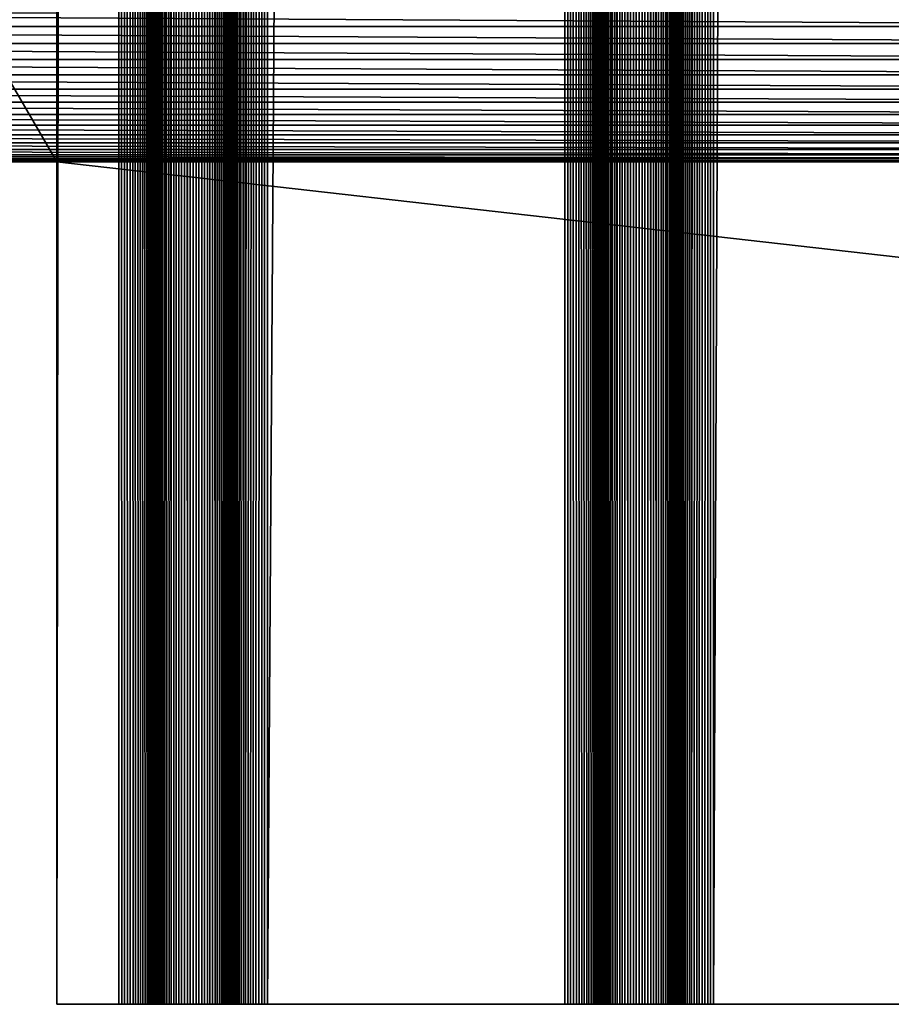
# Model space of a CAD drawing. Extents: x -226 to 226, y -900 to 900.
# Tile 153 of 256: x 75 to 93, y -900 to -880. Entities that reach past the tile are written whole.
import ezdxf

# ---------------------------------------------------------------- set-up
doc = ezdxf.new("R2010")
doc.units = 0
doc.header["$LTSCALE"] = 65.185185
for name, color, linetype in [('117', 7, 'CONTINUOUS'), ('118', 7, 'CONTINUOUS'), ('119', 7, 'CONTINUOUS'), ('120', 7, 'CONTINUOUS'), ('121', 7, 'CONTINUOUS'), ('122', 7, 'CONTINUOUS'), ('123', 7, 'CONTINUOUS'), ('124', 7, 'CONTINUOUS'), ('125', 7, 'CONTINUOUS'), ('126', 7, 'CONTINUOUS'), ('127', 7, 'CONTINUOUS'), ('128', 7, 'CONTINUOUS'), ('129', 7, 'CONTINUOUS'), ('130', 7, 'CONTINUOUS'), ('131', 7, 'CONTINUOUS'), ('229', 7, 'CONTINUOUS'), ('245', 7, 'CONTINUOUS'), ('246', 7, 'CONTINUOUS'), ('256', 7, 'CONTINUOUS')]:
    doc.layers.add(name, color=color, linetype=linetype)

msp = doc.modelspace()

# ---------------------------------------------------------------- linework, layer by layer
at = {"layer": '117', "color": 7, "linetype": 'CONTINUOUS'}
for points in [[(226, -900), (76, -900), (76, -883), (226, -900)], [(181.5, -883), (226, -900), (76, -883), (181.5, -883)]]:
    msp.add_3dface(points, dxfattribs=at)
at = {"layer": '118', "color": 7, "linetype": 'CONTINUOUS'}
for points in [[(76, 900, 1.9), (76, -880), (76, -900, 1.9), (76, 900, 1.9)], [(76, -883), (76, -900, 1.9), (76, -880), (76, -883)], [(76, -900), (76, -900, 1.9), (76, -883), (76, -900)]]:
    msp.add_3dface(points, dxfattribs=at)
at = {"layer": '119', "color": 7, "linetype": 'CONTINUOUS'}
for points in [[(76, -900, 1.9), (77.25, 0, 1.9), (76, 900, 1.9), (76, -900, 1.9)], [(76, -900, 1.9), (77.25, -900, 1.9), (77.25, 0, 1.9), (76, -900, 1.9)]]:
    msp.add_3dface(points, dxfattribs=at)
at = {"layer": '120', "color": 7, "linetype": 'CONTINUOUS'}
for points in [[(77.25, -900, 1.9), (77.309, -900, 1.902), (77.25, 0, 1.9), (77.25, -900, 1.9)], [(77.367, -900, 1.909), (77.425, -900, 1.921), (77.25, 0, 1.9), (77.367, -900, 1.909)], [(77.309, -900, 1.902), (77.367, -900, 1.909), (77.25, 0, 1.9), (77.309, -900, 1.902)], [(77.425, -900, 1.921), (77.482, -900, 1.937), (77.25, 0, 1.9), (77.425, -900, 1.921)], [(77.482, -900, 1.937), (77.537, -900, 1.957), (77.25, 0, 1.9), (77.482, -900, 1.937)], [(77.537, -900, 1.957), (77.59, -900, 1.982), (77.25, 0, 1.9), (77.537, -900, 1.957)], [(77.59, -900, 1.982), (77.642, -900, 2.011), (77.25, 0, 1.9), (77.59, -900, 1.982)], [(77.642, -900, 2.011), (77.691, -900, 2.043), (77.25, 0, 1.9), (77.642, -900, 2.011)], [(77.691, -900, 2.043), (77.737, -900, 2.08), (77.25, 0, 1.9), (77.691, -900, 2.043)], [(77.737, -900, 2.08), (77.78, -900, 2.12), (77.25, 0, 1.9), (77.737, -900, 2.08)], [(77.78, -900, 2.12), (77.82, -900, 2.163), (77.25, 0, 1.9), (77.78, -900, 2.12)], [(77.82, -900, 2.163), (77.857, -900, 2.209), (77.25, 0, 1.9), (77.82, -900, 2.163)], [(77.857, -900, 2.209), (78, 0, 2.65), (77.25, 0, 1.9), (77.857, -900, 2.209)], [(77.889, -900, 2.258), (78, 0, 2.65), (77.857, -900, 2.209), (77.889, -900, 2.258)], [(77.918, -900, 2.31), (78, 0, 2.65), (77.889, -900, 2.258), (77.918, -900, 2.31)], [(77.943, -900, 2.363), (78, 0, 2.65), (77.918, -900, 2.31), (77.943, -900, 2.363)], [(77.963, -900, 2.418), (78, 0, 2.65), (77.943, -900, 2.363), (77.963, -900, 2.418)], [(77.979, -900, 2.475), (78, 0, 2.65), (77.963, -900, 2.418), (77.979, -900, 2.475)], [(77.991, -900, 2.533), (78, 0, 2.65), (77.979, -900, 2.475), (77.991, -900, 2.533)], [(77.998, -900, 2.591), (78, 0, 2.65), (77.991, -900, 2.533), (77.998, -900, 2.591)], [(78, -900, 2.65), (78, 0, 2.65), (77.998, -900, 2.591), (78, -900, 2.65)]]:
    msp.add_3dface(points, dxfattribs=at)
at = {"layer": '121', "color": 7, "linetype": 'CONTINUOUS'}
for points in [[(78, -900, 2.65), (78, -900, 6.15), (78, 0, 6.15), (78, -900, 2.65)], [(78, 0, 2.65), (78, -900, 2.65), (78, 0, 6.15), (78, 0, 2.65)]]:
    msp.add_3dface(points, dxfattribs=at)
at = {"layer": '122', "color": 7, "linetype": 'CONTINUOUS'}
for points in [[(78.263, 900, 6.72), (78, 0, 6.15), (78.309, -900, 6.757), (78.263, 900, 6.72)], [(78.309, -900, 6.757), (78.309, 900, 6.757), (78.263, 900, 6.72), (78.309, -900, 6.757)], [(78.309, -900, 6.757), (78.358, -900, 6.789), (78.309, 900, 6.757), (78.309, -900, 6.757)], [(78.358, -900, 6.789), (78.358, 900, 6.789), (78.309, 900, 6.757), (78.358, -900, 6.789)], [(78.358, -900, 6.789), (78.41, -900, 6.818), (78.358, 900, 6.789), (78.358, -900, 6.789)], [(78.41, -900, 6.818), (78.41, 900, 6.818), (78.358, 900, 6.789), (78.41, -900, 6.818)], [(78.41, -900, 6.818), (78.463, -900, 6.843), (78.41, 900, 6.818), (78.41, -900, 6.818)], [(78.463, -900, 6.843), (78.463, 900, 6.843), (78.41, 900, 6.818), (78.463, -900, 6.843)], [(78.463, -900, 6.843), (78.518, -900, 6.863), (78.463, 900, 6.843), (78.463, -900, 6.843)], [(78.518, -900, 6.863), (78.518, 900, 6.863), (78.463, 900, 6.843), (78.518, -900, 6.863)], [(78.518, -900, 6.863), (78.575, -900, 6.879), (78.518, 900, 6.863), (78.518, -900, 6.863)], [(78.575, -900, 6.879), (78.575, 900, 6.879), (78.518, 900, 6.863), (78.575, -900, 6.879)], [(78.575, -900, 6.879), (78.633, -900, 6.891), (78.575, 900, 6.879), (78.575, -900, 6.879)], [(78.633, -900, 6.891), (78.633, 900, 6.891), (78.575, 900, 6.879), (78.633, -900, 6.891)], [(78.633, -900, 6.891), (78.691, -900, 6.898), (78.633, 900, 6.891), (78.633, -900, 6.891)], [(78.691, -900, 6.898), (78.691, 900, 6.898), (78.633, 900, 6.891), (78.691, -900, 6.898)], [(78.691, -900, 6.898), (78.75, -900, 6.9), (78.691, 900, 6.898), (78.691, -900, 6.898)], [(78.75, -900, 6.9), (78.75, 900, 6.9), (78.691, 900, 6.898), (78.75, -900, 6.9)], [(78.75, -900, 6.9), (78.809, -900, 6.898), (78.75, 900, 6.9), (78.75, -900, 6.9)], [(78.809, -900, 6.898), (78.809, 900, 6.898), (78.75, 900, 6.9), (78.809, -900, 6.898)], [(78.809, -900, 6.898), (78.867, -900, 6.891), (78.809, 900, 6.898), (78.809, -900, 6.898)], [(78.867, -900, 6.891), (78.867, 900, 6.891), (78.809, 900, 6.898), (78.867, -900, 6.891)], [(78.867, -900, 6.891), (78.925, -900, 6.879), (78.867, 900, 6.891), (78.867, -900, 6.891)], [(78.925, -900, 6.879), (78.925, 900, 6.879), (78.867, 900, 6.891), (78.925, -900, 6.879)], [(78.925, -900, 6.879), (78.982, -900, 6.863), (78.925, 900, 6.879), (78.925, -900, 6.879)], [(78.982, -900, 6.863), (78.982, 900, 6.863), (78.925, 900, 6.879), (78.982, -900, 6.863)], [(78.982, -900, 6.863), (79.037, -900, 6.843), (78.982, 900, 6.863), (78.982, -900, 6.863)], [(79.037, -900, 6.843), (79.037, 900, 6.843), (78.982, 900, 6.863), (79.037, -900, 6.843)], [(79.037, -900, 6.843), (79.09, -900, 6.818), (79.037, 900, 6.843), (79.037, -900, 6.843)], [(79.09, -900, 6.818), (79.09, 900, 6.818), (79.037, 900, 6.843), (79.09, -900, 6.818)], [(79.09, -900, 6.818), (79.142, -900, 6.789), (79.09, 900, 6.818), (79.09, -900, 6.818)], [(79.142, -900, 6.789), (79.142, 900, 6.789), (79.09, 900, 6.818), (79.142, -900, 6.789)], [(79.142, -900, 6.789), (79.191, -900, 6.757), (79.142, 900, 6.789), (79.142, -900, 6.789)], [(79.191, -900, 6.757), (79.191, 900, 6.757), (79.142, 900, 6.789), (79.191, -900, 6.757)], [(79.191, -900, 6.757), (79.237, -900, 6.72), (79.191, 900, 6.757), (79.191, -900, 6.757)], [(79.237, -900, 6.72), (79.5, 0, 6.15), (79.191, 900, 6.757), (79.237, -900, 6.72)], [(78, -900, 6.15), (78.002, -900, 6.209), (78, 0, 6.15), (78, -900, 6.15)], [(78.009, -900, 6.267), (78.021, -900, 6.325), (78, 0, 6.15), (78.009, -900, 6.267)], [(78.002, -900, 6.209), (78.009, -900, 6.267), (78, 0, 6.15), (78.002, -900, 6.209)], [(78.021, -900, 6.325), (78.037, -900, 6.382), (78, 0, 6.15), (78.021, -900, 6.325)], [(78.037, -900, 6.382), (78.057, -900, 6.437), (78, 0, 6.15), (78.037, -900, 6.382)], [(78.057, -900, 6.437), (78.082, -900, 6.49), (78, 0, 6.15), (78.057, -900, 6.437)], [(78.082, -900, 6.49), (78.111, -900, 6.542), (78, 0, 6.15), (78.082, -900, 6.49)], [(78.111, -900, 6.542), (78.143, -900, 6.591), (78, 0, 6.15), (78.111, -900, 6.542)], [(78.143, -900, 6.591), (78.18, -900, 6.637), (78, 0, 6.15), (78.143, -900, 6.591)], [(78.18, -900, 6.637), (78.22, -900, 6.68), (78, 0, 6.15), (78.18, -900, 6.637)], [(78.22, -900, 6.68), (78.263, -900, 6.72), (78, 0, 6.15), (78.22, -900, 6.68)], [(78.263, -900, 6.72), (78.309, -900, 6.757), (78, 0, 6.15), (78.263, -900, 6.72)], [(79.28, -900, 6.68), (79.5, 0, 6.15), (79.237, -900, 6.72), (79.28, -900, 6.68)], [(79.32, -900, 6.637), (79.5, 0, 6.15), (79.28, -900, 6.68), (79.32, -900, 6.637)], [(79.357, -900, 6.591), (79.5, 0, 6.15), (79.32, -900, 6.637), (79.357, -900, 6.591)], [(79.389, -900, 6.542), (79.5, 0, 6.15), (79.357, -900, 6.591), (79.389, -900, 6.542)], [(79.418, -900, 6.49), (79.5, 0, 6.15), (79.389, -900, 6.542), (79.418, -900, 6.49)], [(79.443, -900, 6.437), (79.5, 0, 6.15), (79.418, -900, 6.49), (79.443, -900, 6.437)], [(79.463, -900, 6.382), (79.5, 0, 6.15), (79.443, -900, 6.437), (79.463, -900, 6.382)], [(79.479, -900, 6.325), (79.5, 0, 6.15), (79.463, -900, 6.382), (79.479, -900, 6.325)], [(79.491, -900, 6.267), (79.5, 0, 6.15), (79.479, -900, 6.325), (79.491, -900, 6.267)], [(79.498, -900, 6.209), (79.5, 0, 6.15), (79.491, -900, 6.267), (79.498, -900, 6.209)], [(79.5, -900, 6.15), (79.5, 0, 6.15), (79.498, -900, 6.209), (79.5, -900, 6.15)]]:
    msp.add_3dface(points, dxfattribs=at)
at = {"layer": '123', "color": 7, "linetype": 'CONTINUOUS'}
for points in [[(79.5, -900, 6.15), (79.5, -900, 2.65), (79.5, 0, 2.65), (79.5, -900, 6.15)], [(79.5, 0, 6.15), (79.5, -900, 6.15), (79.5, 0, 2.65), (79.5, 0, 6.15)]]:
    msp.add_3dface(points, dxfattribs=at)
at = {"layer": '124', "color": 7, "linetype": 'CONTINUOUS'}
for points in [[(79.5, -900, 2.65), (79.502, -900, 2.591), (79.5, 0, 2.65), (79.5, -900, 2.65)], [(79.509, -900, 2.533), (79.521, -900, 2.475), (79.5, 0, 2.65), (79.509, -900, 2.533)], [(79.502, -900, 2.591), (79.509, -900, 2.533), (79.5, 0, 2.65), (79.502, -900, 2.591)], [(79.521, -900, 2.475), (79.537, -900, 2.418), (79.5, 0, 2.65), (79.521, -900, 2.475)], [(79.537, -900, 2.418), (79.557, -900, 2.363), (79.5, 0, 2.65), (79.537, -900, 2.418)], [(79.557, -900, 2.363), (79.582, -900, 2.31), (79.5, 0, 2.65), (79.557, -900, 2.363)], [(79.582, -900, 2.31), (79.611, -900, 2.258), (79.5, 0, 2.65), (79.582, -900, 2.31)], [(79.611, -900, 2.258), (79.643, -900, 2.209), (79.5, 0, 2.65), (79.611, -900, 2.258)], [(79.643, -900, 2.209), (79.68, -900, 2.163), (79.5, 0, 2.65), (79.643, -900, 2.209)], [(79.68, -900, 2.163), (79.72, -900, 2.12), (79.5, 0, 2.65), (79.68, -900, 2.163)], [(79.72, -900, 2.12), (79.763, -900, 2.08), (79.5, 0, 2.65), (79.72, -900, 2.12)], [(79.763, -900, 2.08), (79.809, -900, 2.043), (79.5, 0, 2.65), (79.763, -900, 2.08)], [(79.809, -900, 2.043), (80.25, 0, 1.9), (79.5, 0, 2.65), (79.809, -900, 2.043)], [(79.858, -900, 2.011), (80.25, 0, 1.9), (79.809, -900, 2.043), (79.858, -900, 2.011)], [(79.91, -900, 1.982), (80.25, 0, 1.9), (79.858, -900, 2.011), (79.91, -900, 1.982)], [(79.963, -900, 1.957), (80.25, 0, 1.9), (79.91, -900, 1.982), (79.963, -900, 1.957)], [(80.018, -900, 1.937), (80.25, 0, 1.9), (79.963, -900, 1.957), (80.018, -900, 1.937)], [(80.075, -900, 1.921), (80.25, 0, 1.9), (80.018, -900, 1.937), (80.075, -900, 1.921)], [(80.133, -900, 1.909), (80.25, 0, 1.9), (80.075, -900, 1.921), (80.133, -900, 1.909)], [(80.191, -900, 1.902), (80.25, 0, 1.9), (80.133, -900, 1.909), (80.191, -900, 1.902)], [(80.25, -900, 1.9), (80.25, 0, 1.9), (80.191, -900, 1.902), (80.25, -900, 1.9)]]:
    msp.add_3dface(points, dxfattribs=at)
at = {"layer": '125', "color": 7, "linetype": 'CONTINUOUS'}
for points in [[(80.25, -900, 1.9), (86.25, -900, 1.9), (86.25, 0, 1.9), (80.25, -900, 1.9)], [(80.25, 0, 1.9), (80.25, -900, 1.9), (86.25, 0, 1.9), (80.25, 0, 1.9)]]:
    msp.add_3dface(points, dxfattribs=at)
at = {"layer": '126', "color": 7, "linetype": 'CONTINUOUS'}
for points in [[(86.25, -900, 1.9), (86.309, -900, 1.902), (86.25, 0, 1.9), (86.25, -900, 1.9)], [(86.367, -900, 1.909), (86.425, -900, 1.921), (86.25, 0, 1.9), (86.367, -900, 1.909)], [(86.309, -900, 1.902), (86.367, -900, 1.909), (86.25, 0, 1.9), (86.309, -900, 1.902)], [(86.425, -900, 1.921), (86.482, -900, 1.937), (86.25, 0, 1.9), (86.425, -900, 1.921)], [(86.482, -900, 1.937), (86.537, -900, 1.957), (86.25, 0, 1.9), (86.482, -900, 1.937)], [(86.537, -900, 1.957), (86.59, -900, 1.982), (86.25, 0, 1.9), (86.537, -900, 1.957)], [(86.59, -900, 1.982), (86.642, -900, 2.011), (86.25, 0, 1.9), (86.59, -900, 1.982)], [(86.642, -900, 2.011), (86.691, -900, 2.043), (86.25, 0, 1.9), (86.642, -900, 2.011)], [(86.691, -900, 2.043), (86.737, -900, 2.08), (86.25, 0, 1.9), (86.691, -900, 2.043)], [(86.737, -900, 2.08), (86.78, -900, 2.12), (86.25, 0, 1.9), (86.737, -900, 2.08)], [(86.78, -900, 2.12), (86.82, -900, 2.163), (86.25, 0, 1.9), (86.78, -900, 2.12)], [(86.82, -900, 2.163), (86.857, -900, 2.209), (86.25, 0, 1.9), (86.82, -900, 2.163)], [(86.857, -900, 2.209), (87, 0, 2.65), (86.25, 0, 1.9), (86.857, -900, 2.209)], [(86.889, -900, 2.258), (87, 0, 2.65), (86.857, -900, 2.209), (86.889, -900, 2.258)], [(86.918, -900, 2.31), (87, 0, 2.65), (86.889, -900, 2.258), (86.918, -900, 2.31)], [(86.943, -900, 2.363), (87, 0, 2.65), (86.918, -900, 2.31), (86.943, -900, 2.363)], [(86.963, -900, 2.418), (87, 0, 2.65), (86.943, -900, 2.363), (86.963, -900, 2.418)], [(86.979, -900, 2.475), (87, 0, 2.65), (86.963, -900, 2.418), (86.979, -900, 2.475)], [(86.991, -900, 2.533), (87, 0, 2.65), (86.979, -900, 2.475), (86.991, -900, 2.533)], [(86.998, -900, 2.591), (87, 0, 2.65), (86.991, -900, 2.533), (86.998, -900, 2.591)], [(87, -900, 2.65), (87, 0, 2.65), (86.998, -900, 2.591), (87, -900, 2.65)]]:
    msp.add_3dface(points, dxfattribs=at)
at = {"layer": '127', "color": 7, "linetype": 'CONTINUOUS'}
for points in [[(87, -900, 2.65), (87, -900, 6.15), (87, 0, 6.15), (87, -900, 2.65)], [(87, 0, 2.65), (87, -900, 2.65), (87, 0, 6.15), (87, 0, 2.65)]]:
    msp.add_3dface(points, dxfattribs=at)
at = {"layer": '128', "color": 7, "linetype": 'CONTINUOUS'}
for points in [[(87.263, 900, 6.72), (87, 0, 6.15), (87.309, -900, 6.757), (87.263, 900, 6.72)], [(87.309, -900, 6.757), (87.309, 900, 6.757), (87.263, 900, 6.72), (87.309, -900, 6.757)], [(87.309, -900, 6.757), (87.358, -900, 6.789), (87.309, 900, 6.757), (87.309, -900, 6.757)], [(87.358, -900, 6.789), (87.358, 900, 6.789), (87.309, 900, 6.757), (87.358, -900, 6.789)], [(87.358, -900, 6.789), (87.41, -900, 6.818), (87.358, 900, 6.789), (87.358, -900, 6.789)], [(87.41, -900, 6.818), (87.41, 900, 6.818), (87.358, 900, 6.789), (87.41, -900, 6.818)], [(87.41, -900, 6.818), (87.463, -900, 6.843), (87.41, 900, 6.818), (87.41, -900, 6.818)], [(87.463, -900, 6.843), (87.463, 900, 6.843), (87.41, 900, 6.818), (87.463, -900, 6.843)], [(87.463, -900, 6.843), (87.518, -900, 6.863), (87.463, 900, 6.843), (87.463, -900, 6.843)], [(87.518, -900, 6.863), (87.518, 900, 6.863), (87.463, 900, 6.843), (87.518, -900, 6.863)], [(87.518, -900, 6.863), (87.575, -900, 6.879), (87.518, 900, 6.863), (87.518, -900, 6.863)], [(87.575, -900, 6.879), (87.575, 900, 6.879), (87.518, 900, 6.863), (87.575, -900, 6.879)], [(87.575, -900, 6.879), (87.633, -900, 6.891), (87.575, 900, 6.879), (87.575, -900, 6.879)], [(87.633, -900, 6.891), (87.633, 900, 6.891), (87.575, 900, 6.879), (87.633, -900, 6.891)], [(87.633, -900, 6.891), (87.691, -900, 6.898), (87.633, 900, 6.891), (87.633, -900, 6.891)], [(87.691, -900, 6.898), (87.691, 900, 6.898), (87.633, 900, 6.891), (87.691, -900, 6.898)], [(87.691, -900, 6.898), (87.75, -900, 6.9), (87.691, 900, 6.898), (87.691, -900, 6.898)], [(87.75, -900, 6.9), (87.75, 900, 6.9), (87.691, 900, 6.898), (87.75, -900, 6.9)], [(87.75, -900, 6.9), (87.809, -900, 6.898), (87.75, 900, 6.9), (87.75, -900, 6.9)], [(87.809, -900, 6.898), (87.809, 900, 6.898), (87.75, 900, 6.9), (87.809, -900, 6.898)], [(87.809, -900, 6.898), (87.867, -900, 6.891), (87.809, 900, 6.898), (87.809, -900, 6.898)], [(87.867, -900, 6.891), (87.867, 900, 6.891), (87.809, 900, 6.898), (87.867, -900, 6.891)], [(87.867, -900, 6.891), (87.925, -900, 6.879), (87.867, 900, 6.891), (87.867, -900, 6.891)], [(87.925, -900, 6.879), (87.925, 900, 6.879), (87.867, 900, 6.891), (87.925, -900, 6.879)], [(87.925, -900, 6.879), (87.982, -900, 6.863), (87.925, 900, 6.879), (87.925, -900, 6.879)], [(87.982, -900, 6.863), (87.982, 900, 6.863), (87.925, 900, 6.879), (87.982, -900, 6.863)], [(87.982, -900, 6.863), (88.037, -900, 6.843), (87.982, 900, 6.863), (87.982, -900, 6.863)], [(88.037, -900, 6.843), (88.037, 900, 6.843), (87.982, 900, 6.863), (88.037, -900, 6.843)], [(88.037, -900, 6.843), (88.09, -900, 6.818), (88.037, 900, 6.843), (88.037, -900, 6.843)], [(88.09, -900, 6.818), (88.09, 900, 6.818), (88.037, 900, 6.843), (88.09, -900, 6.818)], [(88.09, -900, 6.818), (88.142, -900, 6.789), (88.09, 900, 6.818), (88.09, -900, 6.818)], [(88.142, -900, 6.789), (88.142, 900, 6.789), (88.09, 900, 6.818), (88.142, -900, 6.789)], [(88.142, -900, 6.789), (88.191, -900, 6.757), (88.142, 900, 6.789), (88.142, -900, 6.789)], [(88.191, -900, 6.757), (88.191, 900, 6.757), (88.142, 900, 6.789), (88.191, -900, 6.757)], [(88.191, -900, 6.757), (88.237, -900, 6.72), (88.191, 900, 6.757), (88.191, -900, 6.757)], [(88.237, -900, 6.72), (88.5, 0, 6.15), (88.191, 900, 6.757), (88.237, -900, 6.72)], [(87, -900, 6.15), (87.002, -900, 6.209), (87, 0, 6.15), (87, -900, 6.15)], [(87.009, -900, 6.267), (87.021, -900, 6.325), (87, 0, 6.15), (87.009, -900, 6.267)], [(87.002, -900, 6.209), (87.009, -900, 6.267), (87, 0, 6.15), (87.002, -900, 6.209)], [(87.021, -900, 6.325), (87.037, -900, 6.382), (87, 0, 6.15), (87.021, -900, 6.325)], [(87.037, -900, 6.382), (87.057, -900, 6.437), (87, 0, 6.15), (87.037, -900, 6.382)], [(87.057, -900, 6.437), (87.082, -900, 6.49), (87, 0, 6.15), (87.057, -900, 6.437)], [(87.082, -900, 6.49), (87.111, -900, 6.542), (87, 0, 6.15), (87.082, -900, 6.49)], [(87.111, -900, 6.542), (87.143, -900, 6.591), (87, 0, 6.15), (87.111, -900, 6.542)], [(87.143, -900, 6.591), (87.18, -900, 6.637), (87, 0, 6.15), (87.143, -900, 6.591)], [(87.18, -900, 6.637), (87.22, -900, 6.68), (87, 0, 6.15), (87.18, -900, 6.637)], [(87.22, -900, 6.68), (87.263, -900, 6.72), (87, 0, 6.15), (87.22, -900, 6.68)], [(87.263, -900, 6.72), (87.309, -900, 6.757), (87, 0, 6.15), (87.263, -900, 6.72)], [(88.28, -900, 6.68), (88.5, 0, 6.15), (88.237, -900, 6.72), (88.28, -900, 6.68)], [(88.32, -900, 6.637), (88.5, 0, 6.15), (88.28, -900, 6.68), (88.32, -900, 6.637)], [(88.357, -900, 6.591), (88.5, 0, 6.15), (88.32, -900, 6.637), (88.357, -900, 6.591)], [(88.389, -900, 6.542), (88.5, 0, 6.15), (88.357, -900, 6.591), (88.389, -900, 6.542)], [(88.418, -900, 6.49), (88.5, 0, 6.15), (88.389, -900, 6.542), (88.418, -900, 6.49)], [(88.443, -900, 6.437), (88.5, 0, 6.15), (88.418, -900, 6.49), (88.443, -900, 6.437)], [(88.463, -900, 6.382), (88.5, 0, 6.15), (88.443, -900, 6.437), (88.463, -900, 6.382)], [(88.479, -900, 6.325), (88.5, 0, 6.15), (88.463, -900, 6.382), (88.479, -900, 6.325)], [(88.491, -900, 6.267), (88.5, 0, 6.15), (88.479, -900, 6.325), (88.491, -900, 6.267)], [(88.498, -900, 6.209), (88.5, 0, 6.15), (88.491, -900, 6.267), (88.498, -900, 6.209)], [(88.5, -900, 6.15), (88.5, 0, 6.15), (88.498, -900, 6.209), (88.5, -900, 6.15)]]:
    msp.add_3dface(points, dxfattribs=at)
at = {"layer": '129', "color": 7, "linetype": 'CONTINUOUS'}
for points in [[(88.5, -900, 6.15), (88.5, -900, 2.65), (88.5, 0, 2.65), (88.5, -900, 6.15)], [(88.5, 0, 6.15), (88.5, -900, 6.15), (88.5, 0, 2.65), (88.5, 0, 6.15)]]:
    msp.add_3dface(points, dxfattribs=at)
at = {"layer": '130', "color": 7, "linetype": 'CONTINUOUS'}
for points in [[(88.5, -900, 2.65), (88.502, -900, 2.591), (88.5, 0, 2.65), (88.5, -900, 2.65)], [(88.509, -900, 2.533), (88.521, -900, 2.475), (88.5, 0, 2.65), (88.509, -900, 2.533)], [(88.502, -900, 2.591), (88.509, -900, 2.533), (88.5, 0, 2.65), (88.502, -900, 2.591)], [(88.521, -900, 2.475), (88.537, -900, 2.418), (88.5, 0, 2.65), (88.521, -900, 2.475)], [(88.537, -900, 2.418), (88.557, -900, 2.363), (88.5, 0, 2.65), (88.537, -900, 2.418)], [(88.557, -900, 2.363), (88.582, -900, 2.31), (88.5, 0, 2.65), (88.557, -900, 2.363)], [(88.582, -900, 2.31), (88.611, -900, 2.258), (88.5, 0, 2.65), (88.582, -900, 2.31)], [(88.611, -900, 2.258), (88.643, -900, 2.209), (88.5, 0, 2.65), (88.611, -900, 2.258)], [(88.643, -900, 2.209), (88.68, -900, 2.163), (88.5, 0, 2.65), (88.643, -900, 2.209)], [(88.68, -900, 2.163), (88.72, -900, 2.12), (88.5, 0, 2.65), (88.68, -900, 2.163)], [(88.72, -900, 2.12), (88.763, -900, 2.08), (88.5, 0, 2.65), (88.72, -900, 2.12)], [(88.763, -900, 2.08), (88.809, -900, 2.043), (88.5, 0, 2.65), (88.763, -900, 2.08)], [(88.809, -900, 2.043), (89.25, 0, 1.9), (88.5, 0, 2.65), (88.809, -900, 2.043)], [(88.858, -900, 2.011), (89.25, 0, 1.9), (88.809, -900, 2.043), (88.858, -900, 2.011)], [(88.91, -900, 1.982), (89.25, 0, 1.9), (88.858, -900, 2.011), (88.91, -900, 1.982)], [(88.963, -900, 1.957), (89.25, 0, 1.9), (88.91, -900, 1.982), (88.963, -900, 1.957)], [(89.018, -900, 1.937), (89.25, 0, 1.9), (88.963, -900, 1.957), (89.018, -900, 1.937)], [(89.075, -900, 1.921), (89.25, 0, 1.9), (89.018, -900, 1.937), (89.075, -900, 1.921)], [(89.133, -900, 1.909), (89.25, 0, 1.9), (89.075, -900, 1.921), (89.133, -900, 1.909)], [(89.191, -900, 1.902), (89.25, 0, 1.9), (89.133, -900, 1.909), (89.191, -900, 1.902)], [(89.25, -900, 1.9), (89.25, 0, 1.9), (89.191, -900, 1.902), (89.25, -900, 1.9)]]:
    msp.add_3dface(points, dxfattribs=at)
at = {"layer": '131', "color": 7, "linetype": 'CONTINUOUS'}
for points in [[(89.25, -900, 1.9), (93.25, -900, 1.9), (93.25, 0, 1.9), (89.25, -900, 1.9)], [(89.25, 0, 1.9), (89.25, -900, 1.9), (93.25, 0, 1.9), (89.25, 0, 1.9)]]:
    msp.add_3dface(points, dxfattribs=at)
at = {"layer": '229', "color": 7, "linetype": 'CONTINUOUS'}
for points in [[(76, -900, 1.9), (76, -900), (226, -900), (76, -900, 1.9)], [(77.25, -900, 1.9), (76, -900, 1.9), (226, -900), (77.25, -900, 1.9)], [(77.309, -900, 1.902), (77.25, -900, 1.9), (226, -900), (77.309, -900, 1.902)], [(77.367, -900, 1.909), (77.309, -900, 1.902), (226, -900), (77.367, -900, 1.909)], [(77.425, -900, 1.921), (77.367, -900, 1.909), (226, -900), (77.425, -900, 1.921)], [(77.482, -900, 1.937), (77.425, -900, 1.921), (80.25, -900, 1.9), (77.482, -900, 1.937)], [(80.25, -900, 1.9), (77.425, -900, 1.921), (226, -900), (80.25, -900, 1.9)], [(77.537, -900, 1.957), (77.482, -900, 1.937), (80.25, -900, 1.9), (77.537, -900, 1.957)], [(77.59, -900, 1.982), (77.537, -900, 1.957), (80.25, -900, 1.9), (77.59, -900, 1.982)], [(77.642, -900, 2.011), (77.59, -900, 1.982), (80.191, -900, 1.902), (77.642, -900, 2.011)], [(80.191, -900, 1.902), (77.59, -900, 1.982), (80.25, -900, 1.9), (80.191, -900, 1.902)], [(77.691, -900, 2.043), (77.642, -900, 2.011), (80.191, -900, 1.902), (77.691, -900, 2.043)], [(77.737, -900, 2.08), (77.691, -900, 2.043), (80.191, -900, 1.902), (77.737, -900, 2.08)], [(77.78, -900, 2.12), (77.737, -900, 2.08), (80.191, -900, 1.902), (77.78, -900, 2.12)], [(77.82, -900, 2.163), (77.78, -900, 2.12), (80.191, -900, 1.902), (77.82, -900, 2.163)], [(77.857, -900, 2.209), (77.82, -900, 2.163), (80.133, -900, 1.909), (77.857, -900, 2.209)], [(80.133, -900, 1.909), (77.82, -900, 2.163), (80.191, -900, 1.902), (80.133, -900, 1.909)], [(77.889, -900, 2.258), (77.857, -900, 2.209), (80.133, -900, 1.909), (77.889, -900, 2.258)], [(77.918, -900, 2.31), (77.889, -900, 2.258), (80.133, -900, 1.909), (77.918, -900, 2.31)], [(77.943, -900, 2.363), (77.918, -900, 2.31), (80.075, -900, 1.921), (77.943, -900, 2.363)], [(80.075, -900, 1.921), (77.918, -900, 2.31), (80.133, -900, 1.909), (80.075, -900, 1.921)], [(77.963, -900, 2.418), (77.943, -900, 2.363), (80.075, -900, 1.921), (77.963, -900, 2.418)], [(77.979, -900, 2.475), (77.963, -900, 2.418), (80.075, -900, 1.921), (77.979, -900, 2.475)], [(77.991, -900, 2.533), (77.979, -900, 2.475), (80.018, -900, 1.937), (77.991, -900, 2.533)], [(80.018, -900, 1.937), (77.979, -900, 2.475), (80.075, -900, 1.921), (80.018, -900, 1.937)], [(77.998, -900, 2.591), (77.991, -900, 2.533), (80.018, -900, 1.937), (77.998, -900, 2.591)], [(78, -900, 2.65), (77.998, -900, 2.591), (80.018, -900, 1.937), (78, -900, 2.65)], [(78, -900, 6.15), (78, -900, 2.65), (79.557, -900, 2.363), (78, -900, 6.15)], [(79.557, -900, 2.363), (78, -900, 2.65), (79.582, -900, 2.31), (79.557, -900, 2.363)], [(79.582, -900, 2.31), (78, -900, 2.65), (79.611, -900, 2.258), (79.582, -900, 2.31)], [(79.611, -900, 2.258), (78, -900, 2.65), (79.643, -900, 2.209), (79.611, -900, 2.258)], [(79.643, -900, 2.209), (78, -900, 2.65), (79.68, -900, 2.163), (79.643, -900, 2.209)], [(79.68, -900, 2.163), (78, -900, 2.65), (79.72, -900, 2.12), (79.68, -900, 2.163)], [(79.72, -900, 2.12), (78, -900, 2.65), (79.763, -900, 2.08), (79.72, -900, 2.12)], [(79.763, -900, 2.08), (78, -900, 2.65), (79.809, -900, 2.043), (79.763, -900, 2.08)], [(79.809, -900, 2.043), (78, -900, 2.65), (79.858, -900, 2.011), (79.809, -900, 2.043)], [(79.858, -900, 2.011), (78, -900, 2.65), (79.91, -900, 1.982), (79.858, -900, 2.011)], [(79.91, -900, 1.982), (78, -900, 2.65), (79.963, -900, 1.957), (79.91, -900, 1.982)], [(79.963, -900, 1.957), (78, -900, 2.65), (80.018, -900, 1.937), (79.963, -900, 1.957)], [(78.002, -900, 6.209), (78, -900, 6.15), (79.557, -900, 2.363), (78.002, -900, 6.209)], [(78.009, -900, 6.267), (78.002, -900, 6.209), (79.557, -900, 2.363), (78.009, -900, 6.267)], [(78.021, -900, 6.325), (78.009, -900, 6.267), (79.557, -900, 2.363), (78.021, -900, 6.325)], [(78.037, -900, 6.382), (78.021, -900, 6.325), (79.557, -900, 2.363), (78.037, -900, 6.382)], [(78.057, -900, 6.437), (78.037, -900, 6.382), (79.537, -900, 2.418), (78.057, -900, 6.437)], [(79.537, -900, 2.418), (78.037, -900, 6.382), (79.557, -900, 2.363), (79.537, -900, 2.418)], [(78.082, -900, 6.49), (78.057, -900, 6.437), (79.537, -900, 2.418), (78.082, -900, 6.49)], [(78.111, -900, 6.542), (78.082, -900, 6.49), (79.537, -900, 2.418), (78.111, -900, 6.542)], [(78.143, -900, 6.591), (78.111, -900, 6.542), (79.537, -900, 2.418), (78.143, -900, 6.591)], [(78.18, -900, 6.637), (78.143, -900, 6.591), (79.537, -900, 2.418), (78.18, -900, 6.637)], [(78.22, -900, 6.68), (78.18, -900, 6.637), (79.537, -900, 2.418), (78.22, -900, 6.68)], [(78.263, -900, 6.72), (78.22, -900, 6.68), (79.537, -900, 2.418), (78.263, -900, 6.72)], [(79.537, -900, 2.418), (79.521, -900, 2.475), (78.263, -900, 6.72), (79.537, -900, 2.418)], [(78.309, -900, 6.757), (78.263, -900, 6.72), (79.521, -900, 2.475), (78.309, -900, 6.757)], [(78.358, -900, 6.789), (78.309, -900, 6.757), (79.521, -900, 2.475), (78.358, -900, 6.789)], [(78.41, -900, 6.818), (78.358, -900, 6.789), (79.521, -900, 2.475), (78.41, -900, 6.818)], [(78.463, -900, 6.843), (78.41, -900, 6.818), (79.521, -900, 2.475), (78.463, -900, 6.843)], [(78.518, -900, 6.863), (78.463, -900, 6.843), (79.521, -900, 2.475), (78.518, -900, 6.863)], [(78.575, -900, 6.879), (78.518, -900, 6.863), (79.521, -900, 2.475), (78.575, -900, 6.879)], [(78.633, -900, 6.891), (78.575, -900, 6.879), (79.521, -900, 2.475), (78.633, -900, 6.891)], [(78.691, -900, 6.898), (78.633, -900, 6.891), (79.509, -900, 2.533), (78.691, -900, 6.898)], [(79.509, -900, 2.533), (78.633, -900, 6.891), (79.521, -900, 2.475), (79.509, -900, 2.533)], [(78.75, -900, 6.9), (78.691, -900, 6.898), (79.509, -900, 2.533), (78.75, -900, 6.9)], [(78.809, -900, 6.898), (78.75, -900, 6.9), (79.509, -900, 2.533), (78.809, -900, 6.898)], [(78.867, -900, 6.891), (78.809, -900, 6.898), (79.509, -900, 2.533), (78.867, -900, 6.891)], [(78.925, -900, 6.879), (78.867, -900, 6.891), (79.509, -900, 2.533), (78.925, -900, 6.879)], [(78.982, -900, 6.863), (78.925, -900, 6.879), (79.509, -900, 2.533), (78.982, -900, 6.863)], [(79.037, -900, 6.843), (78.982, -900, 6.863), (79.502, -900, 2.591), (79.037, -900, 6.843)], [(79.502, -900, 2.591), (78.982, -900, 6.863), (79.509, -900, 2.533), (79.502, -900, 2.591)], [(79.09, -900, 6.818), (79.037, -900, 6.843), (79.502, -900, 2.591), (79.09, -900, 6.818)], [(79.142, -900, 6.789), (79.09, -900, 6.818), (79.502, -900, 2.591), (79.142, -900, 6.789)], [(79.191, -900, 6.757), (79.142, -900, 6.789), (79.502, -900, 2.591), (79.191, -900, 6.757)], [(79.237, -900, 6.72), (79.191, -900, 6.757), (79.502, -900, 2.591), (79.237, -900, 6.72)], [(79.28, -900, 6.68), (79.237, -900, 6.72), (79.502, -900, 2.591), (79.28, -900, 6.68)], [(79.32, -900, 6.637), (79.28, -900, 6.68), (79.502, -900, 2.591), (79.32, -900, 6.637)], [(79.357, -900, 6.591), (79.32, -900, 6.637), (79.5, -900, 2.65), (79.357, -900, 6.591)], [(79.5, -900, 2.65), (79.32, -900, 6.637), (79.502, -900, 2.591), (79.5, -900, 2.65)], [(79.389, -900, 6.542), (79.357, -900, 6.591), (79.5, -900, 2.65), (79.389, -900, 6.542)], [(79.418, -900, 6.49), (79.389, -900, 6.542), (79.5, -900, 2.65), (79.418, -900, 6.49)], [(79.443, -900, 6.437), (79.418, -900, 6.49), (79.5, -900, 2.65), (79.443, -900, 6.437)], [(79.463, -900, 6.382), (79.443, -900, 6.437), (79.5, -900, 2.65), (79.463, -900, 6.382)], [(79.479, -900, 6.325), (79.463, -900, 6.382), (79.5, -900, 2.65), (79.479, -900, 6.325)], [(79.491, -900, 6.267), (79.479, -900, 6.325), (79.5, -900, 2.65), (79.491, -900, 6.267)], [(79.498, -900, 6.209), (79.491, -900, 6.267), (79.5, -900, 2.65), (79.498, -900, 6.209)], [(79.5, -900, 6.15), (79.498, -900, 6.209), (79.5, -900, 2.65), (79.5, -900, 6.15)], [(86.25, -900, 1.9), (80.25, -900, 1.9), (226, -900), (86.25, -900, 1.9)], [(86.309, -900, 1.902), (86.25, -900, 1.9), (226, -900), (86.309, -900, 1.902)], [(86.367, -900, 1.909), (86.309, -900, 1.902), (226, -900), (86.367, -900, 1.909)], [(86.425, -900, 1.921), (86.367, -900, 1.909), (226, -900), (86.425, -900, 1.921)], [(226, -900), (89.25, -900, 1.9), (86.425, -900, 1.921), (226, -900)], [(86.482, -900, 1.937), (86.425, -900, 1.921), (89.25, -900, 1.9), (86.482, -900, 1.937)], [(86.537, -900, 1.957), (86.482, -900, 1.937), (89.25, -900, 1.9), (86.537, -900, 1.957)], [(86.59, -900, 1.982), (86.537, -900, 1.957), (89.25, -900, 1.9), (86.59, -900, 1.982)], [(86.642, -900, 2.011), (86.59, -900, 1.982), (89.191, -900, 1.902), (86.642, -900, 2.011)], [(89.191, -900, 1.902), (86.59, -900, 1.982), (89.25, -900, 1.9), (89.191, -900, 1.902)], [(86.691, -900, 2.043), (86.642, -900, 2.011), (89.191, -900, 1.902), (86.691, -900, 2.043)], [(86.737, -900, 2.08), (86.691, -900, 2.043), (89.191, -900, 1.902), (86.737, -900, 2.08)], [(86.78, -900, 2.12), (86.737, -900, 2.08), (89.191, -900, 1.902), (86.78, -900, 2.12)], [(86.82, -900, 2.163), (86.78, -900, 2.12), (89.191, -900, 1.902), (86.82, -900, 2.163)], [(86.857, -900, 2.209), (86.82, -900, 2.163), (89.133, -900, 1.909), (86.857, -900, 2.209)], [(89.133, -900, 1.909), (86.82, -900, 2.163), (89.191, -900, 1.902), (89.133, -900, 1.909)], [(86.889, -900, 2.258), (86.857, -900, 2.209), (89.133, -900, 1.909), (86.889, -900, 2.258)], [(86.918, -900, 2.31), (86.889, -900, 2.258), (89.133, -900, 1.909), (86.918, -900, 2.31)], [(86.943, -900, 2.363), (86.918, -900, 2.31), (89.075, -900, 1.921), (86.943, -900, 2.363)], [(89.075, -900, 1.921), (86.918, -900, 2.31), (89.133, -900, 1.909), (89.075, -900, 1.921)], [(86.963, -900, 2.418), (86.943, -900, 2.363), (89.075, -900, 1.921), (86.963, -900, 2.418)], [(86.979, -900, 2.475), (86.963, -900, 2.418), (89.075, -900, 1.921), (86.979, -900, 2.475)], [(86.991, -900, 2.533), (86.979, -900, 2.475), (89.018, -900, 1.937), (86.991, -900, 2.533)], [(89.018, -900, 1.937), (86.979, -900, 2.475), (89.075, -900, 1.921), (89.018, -900, 1.937)], [(86.998, -900, 2.591), (86.991, -900, 2.533), (89.018, -900, 1.937), (86.998, -900, 2.591)], [(87, -900, 2.65), (86.998, -900, 2.591), (89.018, -900, 1.937), (87, -900, 2.65)], [(87, -900, 6.15), (87, -900, 2.65), (88.557, -900, 2.363), (87, -900, 6.15)], [(88.557, -900, 2.363), (87, -900, 2.65), (88.582, -900, 2.31), (88.557, -900, 2.363)], [(88.582, -900, 2.31), (87, -900, 2.65), (88.611, -900, 2.258), (88.582, -900, 2.31)], [(88.611, -900, 2.258), (87, -900, 2.65), (88.643, -900, 2.209), (88.611, -900, 2.258)], [(88.643, -900, 2.209), (87, -900, 2.65), (88.68, -900, 2.163), (88.643, -900, 2.209)], [(88.68, -900, 2.163), (87, -900, 2.65), (88.72, -900, 2.12), (88.68, -900, 2.163)], [(88.72, -900, 2.12), (87, -900, 2.65), (88.763, -900, 2.08), (88.72, -900, 2.12)], [(88.763, -900, 2.08), (87, -900, 2.65), (88.809, -900, 2.043), (88.763, -900, 2.08)], [(88.809, -900, 2.043), (87, -900, 2.65), (88.858, -900, 2.011), (88.809, -900, 2.043)], [(88.858, -900, 2.011), (87, -900, 2.65), (88.91, -900, 1.982), (88.858, -900, 2.011)], [(88.91, -900, 1.982), (87, -900, 2.65), (88.963, -900, 1.957), (88.91, -900, 1.982)], [(88.963, -900, 1.957), (87, -900, 2.65), (89.018, -900, 1.937), (88.963, -900, 1.957)], [(87.002, -900, 6.209), (87, -900, 6.15), (88.557, -900, 2.363), (87.002, -900, 6.209)], [(87.009, -900, 6.267), (87.002, -900, 6.209), (88.557, -900, 2.363), (87.009, -900, 6.267)], [(87.021, -900, 6.325), (87.009, -900, 6.267), (88.557, -900, 2.363), (87.021, -900, 6.325)], [(87.037, -900, 6.382), (87.021, -900, 6.325), (88.557, -900, 2.363), (87.037, -900, 6.382)], [(87.057, -900, 6.437), (87.037, -900, 6.382), (88.537, -900, 2.418), (87.057, -900, 6.437)], [(88.537, -900, 2.418), (87.037, -900, 6.382), (88.557, -900, 2.363), (88.537, -900, 2.418)], [(87.082, -900, 6.49), (87.057, -900, 6.437), (88.537, -900, 2.418), (87.082, -900, 6.49)], [(87.111, -900, 6.542), (87.082, -900, 6.49), (88.537, -900, 2.418), (87.111, -900, 6.542)], [(87.143, -900, 6.591), (87.111, -900, 6.542), (88.537, -900, 2.418), (87.143, -900, 6.591)], [(87.18, -900, 6.637), (87.143, -900, 6.591), (88.537, -900, 2.418), (87.18, -900, 6.637)], [(87.22, -900, 6.68), (87.18, -900, 6.637), (88.537, -900, 2.418), (87.22, -900, 6.68)], [(87.263, -900, 6.72), (87.22, -900, 6.68), (88.537, -900, 2.418), (87.263, -900, 6.72)], [(88.537, -900, 2.418), (88.521, -900, 2.475), (87.263, -900, 6.72), (88.537, -900, 2.418)], [(87.309, -900, 6.757), (87.263, -900, 6.72), (88.521, -900, 2.475), (87.309, -900, 6.757)], [(87.358, -900, 6.789), (87.309, -900, 6.757), (88.521, -900, 2.475), (87.358, -900, 6.789)], [(87.41, -900, 6.818), (87.358, -900, 6.789), (88.521, -900, 2.475), (87.41, -900, 6.818)], [(87.463, -900, 6.843), (87.41, -900, 6.818), (88.521, -900, 2.475), (87.463, -900, 6.843)], [(87.518, -900, 6.863), (87.463, -900, 6.843), (88.521, -900, 2.475), (87.518, -900, 6.863)], [(87.575, -900, 6.879), (87.518, -900, 6.863), (88.521, -900, 2.475), (87.575, -900, 6.879)], [(87.633, -900, 6.891), (87.575, -900, 6.879), (88.521, -900, 2.475), (87.633, -900, 6.891)], [(87.691, -900, 6.898), (87.633, -900, 6.891), (88.509, -900, 2.533), (87.691, -900, 6.898)], [(88.509, -900, 2.533), (87.633, -900, 6.891), (88.521, -900, 2.475), (88.509, -900, 2.533)], [(87.75, -900, 6.9), (87.691, -900, 6.898), (88.509, -900, 2.533), (87.75, -900, 6.9)], [(87.809, -900, 6.898), (87.75, -900, 6.9), (88.509, -900, 2.533), (87.809, -900, 6.898)], [(87.867, -900, 6.891), (87.809, -900, 6.898), (88.509, -900, 2.533), (87.867, -900, 6.891)], [(87.925, -900, 6.879), (87.867, -900, 6.891), (88.509, -900, 2.533), (87.925, -900, 6.879)], [(87.982, -900, 6.863), (87.925, -900, 6.879), (88.509, -900, 2.533), (87.982, -900, 6.863)], [(88.037, -900, 6.843), (87.982, -900, 6.863), (88.502, -900, 2.591), (88.037, -900, 6.843)], [(88.502, -900, 2.591), (87.982, -900, 6.863), (88.509, -900, 2.533), (88.502, -900, 2.591)], [(88.09, -900, 6.818), (88.037, -900, 6.843), (88.502, -900, 2.591), (88.09, -900, 6.818)], [(88.142, -900, 6.789), (88.09, -900, 6.818), (88.502, -900, 2.591), (88.142, -900, 6.789)], [(88.191, -900, 6.757), (88.142, -900, 6.789), (88.502, -900, 2.591), (88.191, -900, 6.757)], [(88.237, -900, 6.72), (88.191, -900, 6.757), (88.502, -900, 2.591), (88.237, -900, 6.72)], [(88.28, -900, 6.68), (88.237, -900, 6.72), (88.502, -900, 2.591), (88.28, -900, 6.68)], [(88.32, -900, 6.637), (88.28, -900, 6.68), (88.502, -900, 2.591), (88.32, -900, 6.637)], [(88.357, -900, 6.591), (88.32, -900, 6.637), (88.5, -900, 2.65), (88.357, -900, 6.591)], [(88.5, -900, 2.65), (88.32, -900, 6.637), (88.502, -900, 2.591), (88.5, -900, 2.65)], [(88.389, -900, 6.542), (88.357, -900, 6.591), (88.5, -900, 2.65), (88.389, -900, 6.542)], [(88.418, -900, 6.49), (88.389, -900, 6.542), (88.5, -900, 2.65), (88.418, -900, 6.49)], [(88.443, -900, 6.437), (88.418, -900, 6.49), (88.5, -900, 2.65), (88.443, -900, 6.437)], [(88.463, -900, 6.382), (88.443, -900, 6.437), (88.5, -900, 2.65), (88.463, -900, 6.382)], [(88.479, -900, 6.325), (88.463, -900, 6.382), (88.5, -900, 2.65), (88.479, -900, 6.325)], [(88.491, -900, 6.267), (88.479, -900, 6.325), (88.5, -900, 2.65), (88.491, -900, 6.267)], [(88.498, -900, 6.209), (88.491, -900, 6.267), (88.5, -900, 2.65), (88.498, -900, 6.209)], [(88.5, -900, 6.15), (88.498, -900, 6.209), (88.5, -900, 2.65), (88.5, -900, 6.15)], [(93.25, -900, 1.9), (89.25, -900, 1.9), (226, -900), (93.25, -900, 1.9)]]:
    msp.add_3dface(points, dxfattribs=at)
at = {"layer": '245', "color": 7, "linetype": 'CONTINUOUS'}
for points in [[(75.5, -883, -27.8), (74.25, -883), (45, -883, -23.3), (75.5, -883, -27.8)], [(45, -883, -27.8), (75.5, -883, -27.8), (45, -883, -23.3), (45, -883, -27.8)], [(76, -883), (74.25, -883), (75.5, -883, -27.8), (76, -883)], [(106, -883, -27.8), (76, -883), (75.5, -883, -27.8), (106, -883, -27.8)], [(181.5, -883), (76, -883), (181.5, -883, -20.3), (181.5, -883)], [(181.5, -883, -20.3), (76, -883), (181.491, -883, -20.535), (181.5, -883, -20.3)], [(181.491, -883, -20.535), (76, -883), (181.463, -883, -20.769), (181.491, -883, -20.535)], [(181.463, -883, -20.769), (76, -883), (181.417, -883, -21), (181.463, -883, -20.769)], [(181.417, -883, -21), (76, -883), (181.353, -883, -21.227), (181.417, -883, -21)], [(181.353, -883, -21.227), (76, -883), (181.272, -883, -21.448), (181.353, -883, -21.227)], [(181.272, -883, -21.448), (76, -883), (181.173, -883, -21.662), (181.272, -883, -21.448)], [(181.173, -883, -21.662), (76, -883), (181.058, -883, -21.867), (181.173, -883, -21.662)], [(181.058, -883, -21.867), (76, -883), (180.927, -883, -22.063), (181.058, -883, -21.867)], [(180.927, -883, -22.063), (76, -883), (180.781, -883, -22.248), (180.927, -883, -22.063)], [(180.781, -883, -22.248), (76, -883), (180.621, -883, -22.421), (180.781, -883, -22.248)], [(180.621, -883, -22.421), (76, -883), (180.448, -883, -22.581), (180.621, -883, -22.421)], [(180.448, -883, -22.581), (76, -883), (180.263, -883, -22.727), (180.448, -883, -22.581)], [(180.263, -883, -22.727), (76, -883), (180.067, -883, -22.858), (180.263, -883, -22.727)], [(180.067, -883, -22.858), (76, -883), (179.862, -883, -22.973), (180.067, -883, -22.858)], [(179.862, -883, -22.973), (76, -883), (179.648, -883, -23.072), (179.862, -883, -22.973)], [(179.648, -883, -23.072), (76, -883), (179.427, -883, -23.153), (179.648, -883, -23.072)], [(179.427, -883, -23.153), (76, -883), (179.2, -883, -23.217), (179.427, -883, -23.153)], [(179.2, -883, -23.217), (76, -883), (178.969, -883, -23.263), (179.2, -883, -23.217)], [(178.969, -883, -23.263), (76, -883), (178.735, -883, -23.291), (178.969, -883, -23.263)], [(178.735, -883, -23.291), (76, -883), (178.5, -883, -23.3), (178.735, -883, -23.291)], [(178.5, -883, -23.3), (76, -883), (106, -883, -23.3), (178.5, -883, -23.3)], [(106, -883, -23.3), (76, -883), (106, -883, -27.8), (106, -883, -23.3)]]:
    msp.add_3dface(points, dxfattribs=at)
at = {"layer": '246', "color": 7, "linetype": 'CONTINUOUS'}
for points in [[(106, -879.913, -32.419), (106, -880.27, -32.255), (45, -879.913, -32.419), (106, -879.913, -32.419)], [(45, -879.913, -32.419), (106, -880.27, -32.255), (45, -880.27, -32.255), (45, -879.913, -32.419)], [(106, -880.27, -32.255), (106, -880.612, -32.063), (45, -880.27, -32.255), (106, -880.27, -32.255)], [(45, -880.27, -32.255), (106, -880.612, -32.063), (45, -880.612, -32.063), (45, -880.27, -32.255)], [(106, -880.612, -32.063), (106, -880.939, -31.845), (45, -880.612, -32.063), (106, -880.612, -32.063)], [(45, -880.612, -32.063), (106, -880.939, -31.845), (45, -880.939, -31.845), (45, -880.612, -32.063)], [(106, -880.939, -31.845), (106, -881.247, -31.602), (45, -880.939, -31.845), (106, -880.939, -31.845)], [(45, -880.939, -31.845), (106, -881.247, -31.602), (45, -881.247, -31.602), (45, -880.939, -31.845)], [(106, -881.247, -31.602), (106, -881.536, -31.336), (45, -881.247, -31.602), (106, -881.247, -31.602)], [(45, -881.247, -31.602), (106, -881.536, -31.336), (45, -881.536, -31.336), (45, -881.247, -31.602)], [(106, -881.536, -31.336), (106, -881.802, -31.047), (45, -881.536, -31.336), (106, -881.536, -31.336)], [(45, -881.536, -31.336), (106, -881.802, -31.047), (45, -881.802, -31.047), (45, -881.536, -31.336)], [(106, -881.802, -31.047), (106, -882.045, -30.739), (45, -881.802, -31.047), (106, -881.802, -31.047)], [(45, -881.802, -31.047), (106, -882.045, -30.739), (45, -882.045, -30.739), (45, -881.802, -31.047)], [(106, -882.045, -30.739), (106, -882.263, -30.412), (45, -882.045, -30.739), (106, -882.045, -30.739)], [(45, -882.045, -30.739), (106, -882.263, -30.412), (45, -882.263, -30.412), (45, -882.045, -30.739)], [(106, -882.263, -30.412), (106, -882.455, -30.07), (45, -882.263, -30.412), (106, -882.263, -30.412)], [(45, -882.263, -30.412), (106, -882.455, -30.07), (45, -882.455, -30.07), (45, -882.263, -30.412)], [(106, -882.455, -30.07), (106, -882.619, -29.713), (45, -882.455, -30.07), (106, -882.455, -30.07)], [(45, -882.455, -30.07), (106, -882.619, -29.713), (45, -882.619, -29.713), (45, -882.455, -30.07)], [(106, -882.619, -29.713), (106, -882.755, -29.345), (45, -882.619, -29.713), (106, -882.619, -29.713)], [(45, -882.619, -29.713), (106, -882.755, -29.345), (45, -882.755, -29.345), (45, -882.619, -29.713)], [(106, -882.755, -29.345), (106, -882.862, -28.967), (45, -882.755, -29.345), (106, -882.755, -29.345)], [(45, -882.755, -29.345), (106, -882.862, -28.967), (45, -882.862, -28.967), (45, -882.755, -29.345)], [(106, -882.862, -28.967), (106, -882.938, -28.582), (45, -882.862, -28.967), (106, -882.862, -28.967)], [(45, -882.862, -28.967), (106, -882.938, -28.582), (45, -882.938, -28.582), (45, -882.862, -28.967)], [(106, -882.938, -28.582), (106, -882.985, -28.192), (45, -882.938, -28.582), (106, -882.938, -28.582)], [(45, -882.938, -28.582), (106, -882.985, -28.192), (45, -882.985, -28.192), (45, -882.938, -28.582)], [(106, -883, -27.8), (75.5, -883, -27.8), (45, -882.985, -28.192), (106, -883, -27.8)], [(106, -882.985, -28.192), (106, -883, -27.8), (45, -882.985, -28.192), (106, -882.985, -28.192)], [(75.5, -883, -27.8), (45, -883, -27.8), (45, -882.985, -28.192), (75.5, -883, -27.8)]]:
    msp.add_3dface(points, dxfattribs=at)
at = {"layer": '256', "color": 7, "linetype": 'CONTINUOUS'}
for points in [[(74.25, -880), (74.25, -883), (76, -883), (74.25, -880)], [(76, -880), (74.25, -880), (76, -883), (76, -880)]]:
    msp.add_3dface(points, dxfattribs=at)

doc.saveas('drawing.dxf')
